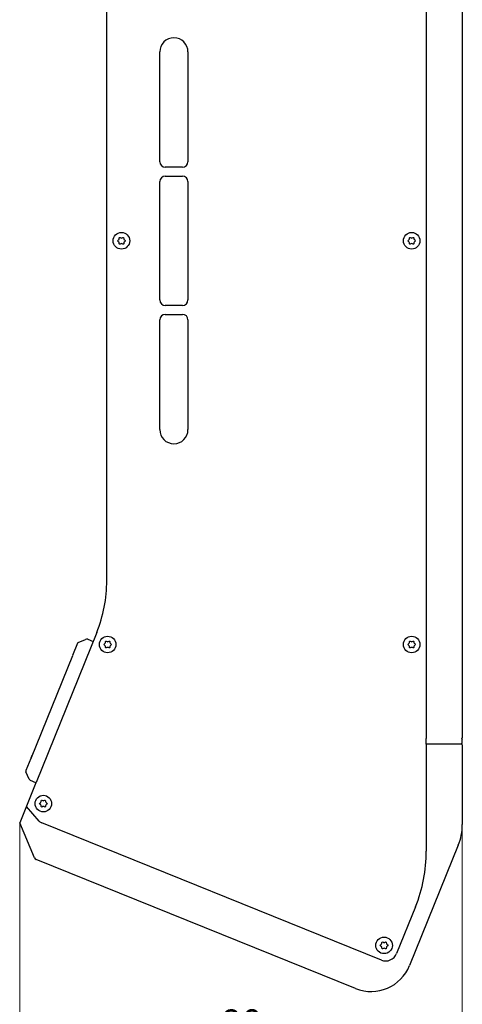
# Model space of a CAD drawing. Header units: millimetres. Extents: x 2329 to 5782, y 1296 to 2780.
# Tile 74 of 123: x 3492 to 3572, y 2182 to 2360. Entities that reach past the tile are written whole.
import ezdxf

# ---------------------------------------------------------------- set-up
doc = ezdxf.new("R2010")
doc.units = ezdxf.units.MM
doc.header["$LTSCALE"] = 0.3
for name, color, linetype in [('3D-LASER_DXF_DIMENSION', 7, 'Continuous'), ('D-01-33-26-0DXF_CONTINUOUS_LINE', 7, 'Continuous'), ('D-01-34-26-1DXF_CONTINUOUS_LINE', 7, 'Continuous'), ('SC-PM3X7_5T1DXF_CONTINUOUS_LINE', 7, 'Continuous')]:
    doc.layers.add(name, color=color, linetype=linetype)
doc.styles.add('1）', font='兰亭黑 GBK.TTF', dxfattribs={"height": 5})
doc.styles.add('尺寸值样式', font='兰亭黑 GBK.TTF', dxfattribs={"height": 4})
doc.dimstyles.new('1直线标注', dxfattribs={"dimtxt": 4, "dimasz": 3, "dimexe": 2.5, "dimexo": 0, "dimtad": 1, "dimdec": 1, "dimdsep": 46, "dimtxsty": '尺寸值样式', "dimcen": 0, "dimclrd": 8, "dimclre": 8, "dimclrt": 7, "dimadec": 0, "dimazin": 0, "dimtp": 0.001, "dimtm": 0.001, "dimtfac": 1, "dimtdec": 1, "dimtmove": 0, "dimatfit": 0, "dimldrblk": '_FILLED', "dimfxl": 1, "dimtolj": 1, "dimlwd": 15, "dimlwe": 15, "dimarcsym": 0})

# ---------------------------------------------------------------- blocks, each defined once
blk = doc.blocks.new('*D170')
at = {"layer": '3D-LASER_DXF_DIMENSION', "color": 8, "lineweight": 15}
for p, q in [((3491.68, 2214.31), (3491.68, 2172.08)), ((3571.66, 2214.02), (3571.66, 2172.08)), ((3568.66, 2174.58), (3494.68, 2174.58))]:
    blk.add_line(p, q, dxfattribs=at)
at = {"layer": '3D-LASER_DXF_DIMENSION', "color": 8}
for points in [[(3494.68, 2175.08), (3494.68, 2174.08), (3491.68, 2174.58)], [(3568.66, 2174.08), (3568.66, 2175.08), (3571.66, 2174.58)]]:
    blk.add_solid(points, dxfattribs=at)
at = {"layer": 'Defpoints', "color": 0}
for p in [(3491.68, 2214.31), (3571.66, 2214.02), (3491.68, 2174.58)]:
    blk.add_point(p, dxfattribs=at)
at = {"layer": '3D-LASER_DXF_DIMENSION', "color": 7, "insert": (3531.76, 2180.6), "char_height": 5, "attachment_point": 2, "style": '1）'}
blk.add_mtext('\\A1;80', dxfattribs=at)
blk = doc.blocks.new('_FILLED')
at = {"color": 0, "linetype": 'ByBlock'}
blk.add_solid([(0, 0), (-1, 0.167), (-1, -0.167)], dxfattribs=at)

msp = doc.modelspace()

# ---------------------------------------------------------------- linework, layer by layer
at = {"layer": 'D-01-33-26-0DXF_CONTINUOUS_LINE', "linetype": 'Continuous'}
for p, q in [((3507.4145, 2258.12139), (3507.4145, 2436.32618)), ((3565.1645, 2419.57618), (3565.1645, 2229.57618)), ((3571.6645, 2419.42618), (3571.6645, 2229.72618)), ((3505.59409, 2248.75623), (3494.63332, 2221.62737)), ((3565.1645, 2228.57618), (3565.1645, 2229.57618)), ((3571.6645, 2229.72618), (3571.5145, 2229.57618)), ((3571.5145, 2229.57618), (3571.6645, 2229.42618)), ((3571.6645, 2228.72618), (3571.6645, 2229.42618)), ((3565.1645, 2228.57618), (3565.1645, 2209.20285)), ((3566.3986, 2228.57618), (3565.1645, 2228.57618)), ((3571.5145, 2228.57618), (3565.1645, 2228.57618)), ((3571.31613, 2228.57618), (3566.79587, 2228.57618)), ((3571.5145, 2228.57618), (3571.6645, 2228.72618)), ((3571.6645, 2228.42618), (3571.5145, 2228.57618)), ((3571.6645, 2228.42618), (3571.6645, 2214.01998)), ((3494.61459, 2221.58101), (3491.67594, 2214.30759)), ((3495.2098, 2214.63995), (3492.87767, 2217.28198)), ((3494.3579, 2207.98928), (3491.67594, 2214.30759)), ((3557.0352, 2189.51854), (3495.67868, 2214.30818)), ((3570.93634, 2210.27392), (3562.15125, 2188.53006)), ((3552.38782, 2184.38573), (3494.63085, 2207.72106)), ((3563.21417, 2199.16929), (3559.78693, 2190.68658))]:
    msp.add_line(p, q, dxfattribs=at)
for centre, radius, start, end in [((3482.4145, 2258.12139), 25, 338, 0), ((3496.14693, 2215.46716), 1.25, 221.4349488, 248), ((3561.6645, 2214.01998), 10, 338, 0), ((3494.81816, 2208.18465), 0.5, 203, 248), ((3538.49619, 2209.18031), 26.66832, 337.9515733, 0.0484267), ((3557.82741, 2191.47758), 2.11316, 247.9824364, 338.0175636), ((3555.19737, 2191.33961), 7.5, 248, 338)]:
    msp.add_arc(centre, radius, start, end, dxfattribs=at)
at = {"layer": 'D-01-34-26-1DXF_CONTINUOUS_LINE', "linetype": 'Continuous'}
for p, q in [((3516.9895, 2333.87618), (3516.9895, 2353.72618)), ((3522.0895, 2353.72618), (3522.0895, 2333.87618)), ((3521.0895, 2332.87618), (3517.9895, 2332.87618)), ((3517.9895, 2331.27618), (3521.0895, 2331.27618)), ((3516.9895, 2308.87618), (3516.9895, 2330.27618)), ((3522.0895, 2330.27618), (3522.0895, 2308.87618)), ((3521.0895, 2307.87618), (3517.9895, 2307.87618)), ((3517.9895, 2306.27618), (3521.0895, 2306.27618)), ((3516.9895, 2285.42618), (3516.9895, 2305.27618)), ((3522.0895, 2305.27618), (3522.0895, 2285.42618)), ((3502.24411, 2246.94292), (3503.58538, 2247.51226)), ((3503.96805, 2247.5156), (3504.935, 2247.12492)), ((3502.10999, 2246.80645), (3501.21875, 2244.60055)), ((3501.19255, 2244.5357), (3493.73986, 2226.08963)), ((3493.69166, 2225.97033), (3492.80368, 2223.77252)), ((3493.70605, 2226.00595), (3493.60771, 2225.76255)), ((3493.73986, 2226.08963), (3493.93618, 2226.57554)), ((3493.37469, 2222.23991), (3492.80535, 2223.58118)), ((3494.61459, 2221.58101), (3493.64764, 2221.97168)), ((3494.64202, 2221.6489), (3494.61459, 2221.58101))]:
    msp.add_line(p, q, dxfattribs=at)
for centre in [(3510.0645, 2319.57618), (3562.5145, 2319.57618), (3507.57141, 2246.57618), (3562.5145, 2246.57618), (3495.94824, 2217.80781), (3557.53076, 2192.17644)]:
    msp.add_circle(centre, 1.5, dxfattribs=at)
for centre, radius, start, end in [((3519.5395, 2353.72618), 2.55, 0, 180), ((3517.9895, 2333.87618), 1, 180, 270), ((3521.0895, 2333.87618), 1, 270, 0), ((3517.9895, 2330.27618), 1, 90, 180), ((3521.0895, 2330.27618), 1, 0, 90), ((3517.9895, 2308.87618), 1, 180, 270), ((3521.0895, 2308.87618), 1, 270, 0), ((3517.9895, 2305.27618), 1, 90, 180), ((3521.0895, 2305.27618), 1, 0, 90), ((3519.5395, 2285.42618), 2.55, 180, 0), ((3502.34179, 2246.71279), 0.25, 113, 158), ((3503.78075, 2247.05201), 0.5, 68, 113), ((3503.72102, 2245.5367), 1.96938, 156.6119648, 158.0083077), ((3504.19857, 2242.7021), 3.474, 157.4764987, 158.0010723), ((3497.10101, 2225.35015), 3.39342, 157.9899714, 159.5843192), ((3493.03548, 2223.67887), 0.25, 158, 203), ((3493.45093, 2222.27217), 0.08279, 191.396265, 202.9375483), ((3493.83494, 2222.43527), 0.5, 203, 248)]:
    msp.add_arc(centre, radius, start, end, dxfattribs=at)
for points, knots in [([(3493.72112, 2226.04327), (3493.71997, 2226.04042), (3493.71524, 2226.02817), (3493.7112, 2226.01566), (3493.70842, 2226.006)], [0, 0, 0, 0, 0.234152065, 1, 1, 1, 1]), ([(3493.73986, 2226.08963), (3493.73744, 2226.08364), (3493.72732, 2226.05611), (3493.72025, 2226.02753), (3493.71581, 2226.0051)], [0, 0, 0, 0, 0.220207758, 1, 1, 1, 1])]:
    msp.add_open_spline(points, degree=3, knots=knots, dxfattribs=at)
at = {"layer": 'SC-PM3X7_5T1DXF_CONTINUOUS_LINE', "linetype": 'Continuous'}
for centre, radius, start, end in [((3509.42303, 2319.94653), 0.23109, 296.7657738, 3.2342262), ((3510.0645, 2320.26263), 0.18609, 235.3043116, 304.6956884), ((3510.71927, 2319.95421), 0.24396, 177.192501, 242.8074989), ((3561.87303, 2319.94653), 0.23109, 296.7657738, 3.2342262), ((3562.5145, 2320.26263), 0.18609, 235.3043116, 304.6956884), ((3563.16927, 2319.95421), 0.24396, 177.192501, 242.8074989), ((3509.47002, 2319.23295), 0.18609, 355.3043116, 64.6956884), ((3510.0645, 2318.82012), 0.24396, 57.1925011, 122.807499), ((3510.70597, 2319.20583), 0.23109, 116.7657738, 183.2342262), ((3561.92002, 2319.23295), 0.18609, 355.3043116, 64.6956884), ((3562.5145, 2318.82012), 0.24396, 57.1925011, 122.807499), ((3563.15597, 2319.20583), 0.23109, 116.7657738, 183.2342262), ((3506.92995, 2246.94653), 0.23109, 296.7657738, 3.2342262), ((3507.57141, 2247.26263), 0.18609, 235.3043116, 304.6956884), ((3508.22618, 2246.95421), 0.24396, 177.192501, 242.8074989), ((3561.87303, 2246.94653), 0.23109, 296.7657738, 3.2342262), ((3562.5145, 2247.26263), 0.18609, 235.3043116, 304.6956884), ((3563.16927, 2246.95421), 0.24396, 177.192501, 242.8074989), ((3506.97693, 2246.23295), 0.18609, 355.3043116, 64.6956884), ((3507.57141, 2245.82012), 0.24396, 57.1925011, 122.807499), ((3508.21288, 2246.20583), 0.23109, 116.7657738, 183.2342262), ((3561.92002, 2246.23295), 0.18609, 355.3043116, 64.6956884), ((3562.5145, 2245.82012), 0.24396, 57.1925011, 122.807499), ((3563.15597, 2246.20583), 0.23109, 116.7657738, 183.2342262), ((3495.94824, 2218.49425), 0.18609, 235.3043116, 304.6956884), ((3495.30677, 2218.17816), 0.23109, 296.7657738, 3.2342262), ((3495.35376, 2217.46458), 0.18609, 355.3043116, 64.6956884), ((3495.94824, 2217.05175), 0.24396, 57.1925011, 122.807499), ((3496.58971, 2217.43745), 0.23109, 116.7657738, 183.2342262), ((3496.60301, 2218.18584), 0.24396, 177.192501, 242.8074989), ((3556.88929, 2192.54679), 0.23109, 296.7657738, 3.2342262), ((3556.93628, 2191.83321), 0.18609, 355.3043116, 64.6956884), ((3557.53076, 2191.42038), 0.24396, 57.1925011, 122.807499), ((3557.53076, 2192.86289), 0.18609, 235.3043116, 304.6956884), ((3558.17223, 2191.80609), 0.23109, 116.7657738, 183.2342262), ((3558.18553, 2192.55447), 0.24396, 177.192501, 242.8074989)]:
    msp.add_arc(centre, radius, start, end, dxfattribs=at)
for points, knots in [([(3509.65375, 2319.95957), (3509.6469, 2320.08078), (3509.68875, 2320.2343), (3509.84637, 2320.1873), (3509.95857, 2320.10962)], [0, 0, 0, 0, 0.483832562, 1, 1, 1, 1]), ([(3510.17042, 2320.10962), (3510.28262, 2320.1873), (3510.43885, 2320.23388), (3510.48135, 2320.08348), (3510.4756, 2319.96616)], [0, 0, 0, 0, 0.520766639, 1, 1, 1, 1]), ([(3562.10375, 2319.95957), (3562.0969, 2320.08078), (3562.13875, 2320.2343), (3562.29637, 2320.1873), (3562.40857, 2320.10962)], [0, 0, 0, 0, 0.483832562, 1, 1, 1, 1]), ([(3562.62042, 2320.10962), (3562.73262, 2320.1873), (3562.88885, 2320.23388), (3562.93135, 2320.08348), (3562.9256, 2319.96616)], [0, 0, 0, 0, 0.520766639, 1, 1, 1, 1]), ([(3509.54956, 2319.40119), (3509.42618, 2319.45952), (3509.30668, 2319.57252), (3509.4187, 2319.68553), (3509.5271, 2319.7402)], [0, 0, 0, 0, 0.516167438, 1, 1, 1, 1]), ([(3509.93231, 2319.02517), (3509.83359, 2318.96152), (3509.68209, 2318.92313), (3509.64431, 2319.08171), (3509.65548, 2319.21772)], [0, 0, 0, 0, 0.479233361, 1, 1, 1, 1]), ([(3510.47525, 2319.19279), (3510.4821, 2319.07157), (3510.44197, 2318.92438), (3510.29541, 2318.96152), (3510.19668, 2319.02517)], [0, 0, 0, 0, 0.504605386, 1, 1, 1, 1]), ([(3510.60778, 2319.73721), (3510.71226, 2319.68353), (3510.81771, 2319.57518), (3510.7103, 2319.46683), (3510.6019, 2319.41215)], [0, 0, 0, 0, 0.495394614, 1, 1, 1, 1]), ([(3561.99956, 2319.40119), (3561.87618, 2319.45952), (3561.75668, 2319.57252), (3561.8687, 2319.68553), (3561.9771, 2319.7402)], [0, 0, 0, 0, 0.516167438, 1, 1, 1, 1]), ([(3562.38231, 2319.02517), (3562.28359, 2318.96152), (3562.13209, 2318.92313), (3562.09431, 2319.08171), (3562.10548, 2319.21772)], [0, 0, 0, 0, 0.479233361, 1, 1, 1, 1]), ([(3562.92525, 2319.19279), (3562.9321, 2319.07157), (3562.89197, 2318.92438), (3562.74541, 2318.96152), (3562.64668, 2319.02517)], [0, 0, 0, 0, 0.504605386, 1, 1, 1, 1]), ([(3563.05778, 2319.73721), (3563.16226, 2319.68353), (3563.26771, 2319.57518), (3563.1603, 2319.46683), (3563.0519, 2319.41215)], [0, 0, 0, 0, 0.495394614, 1, 1, 1, 1]), ([(3507.16066, 2246.95957), (3507.15381, 2247.08078), (3507.19567, 2247.2343), (3507.35329, 2247.1873), (3507.46549, 2247.10962)], [0, 0, 0, 0, 0.483832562, 1, 1, 1, 1]), ([(3507.67734, 2247.10962), (3507.78954, 2247.1873), (3507.94577, 2247.23388), (3507.98827, 2247.08348), (3507.98251, 2246.96616)], [0, 0, 0, 0, 0.520766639, 1, 1, 1, 1]), ([(3562.10375, 2246.95957), (3562.0969, 2247.08078), (3562.13875, 2247.2343), (3562.29637, 2247.1873), (3562.40857, 2247.10962)], [0, 0, 0, 0, 0.483832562, 1, 1, 1, 1]), ([(3562.62042, 2247.10962), (3562.73262, 2247.1873), (3562.88885, 2247.23388), (3562.93135, 2247.08348), (3562.9256, 2246.96616)], [0, 0, 0, 0, 0.520766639, 1, 1, 1, 1]), ([(3507.05647, 2246.40119), (3506.9331, 2246.45952), (3506.81359, 2246.57252), (3506.92561, 2246.68553), (3507.03401, 2246.7402)], [0, 0, 0, 0, 0.516167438, 1, 1, 1, 1]), ([(3507.43923, 2246.02517), (3507.34051, 2245.96152), (3507.189, 2245.92313), (3507.15123, 2246.08171), (3507.1624, 2246.21772)], [0, 0, 0, 0, 0.479233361, 1, 1, 1, 1]), ([(3507.98216, 2246.19279), (3507.98901, 2246.07157), (3507.94888, 2245.92438), (3507.80232, 2245.96152), (3507.7036, 2246.02517)], [0, 0, 0, 0, 0.504605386, 1, 1, 1, 1]), ([(3508.1147, 2246.73721), (3508.21917, 2246.68353), (3508.32462, 2246.57518), (3508.21721, 2246.46683), (3508.10881, 2246.41215)], [0, 0, 0, 0, 0.495394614, 1, 1, 1, 1]), ([(3561.99956, 2246.40119), (3561.87618, 2246.45952), (3561.75668, 2246.57252), (3561.8687, 2246.68553), (3561.9771, 2246.7402)], [0, 0, 0, 0, 0.516167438, 1, 1, 1, 1]), ([(3562.38231, 2246.02517), (3562.28359, 2245.96152), (3562.13209, 2245.92313), (3562.09431, 2246.08171), (3562.10548, 2246.21772)], [0, 0, 0, 0, 0.479233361, 1, 1, 1, 1]), ([(3562.92525, 2246.19279), (3562.9321, 2246.07157), (3562.89197, 2245.92438), (3562.74541, 2245.96152), (3562.64668, 2246.02517)], [0, 0, 0, 0, 0.504605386, 1, 1, 1, 1]), ([(3563.05778, 2246.73721), (3563.16226, 2246.68353), (3563.26771, 2246.57518), (3563.1603, 2246.46683), (3563.0519, 2246.41215)], [0, 0, 0, 0, 0.495394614, 1, 1, 1, 1]), ([(3495.53749, 2218.1912), (3495.53064, 2218.31241), (3495.57249, 2218.46593), (3495.73011, 2218.41893), (3495.84231, 2218.34125)], [0, 0, 0, 0, 0.483832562, 1, 1, 1, 1]), ([(3496.05416, 2218.34125), (3496.16636, 2218.41893), (3496.32259, 2218.46551), (3496.36509, 2218.31511), (3496.35934, 2218.19779)], [0, 0, 0, 0, 0.520766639, 1, 1, 1, 1]), ([(3495.4333, 2217.63282), (3495.30992, 2217.69115), (3495.19041, 2217.80415), (3495.30244, 2217.91716), (3495.41084, 2217.97183)], [0, 0, 0, 0, 0.516167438, 1, 1, 1, 1]), ([(3495.81605, 2217.25679), (3495.71733, 2217.19315), (3495.56582, 2217.15475), (3495.52805, 2217.31334), (3495.53922, 2217.44935)], [0, 0, 0, 0, 0.479233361, 1, 1, 1, 1]), ([(3496.35899, 2217.42442), (3496.36584, 2217.3032), (3496.32571, 2217.15601), (3496.17915, 2217.19315), (3496.08042, 2217.25679)], [0, 0, 0, 0, 0.504605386, 1, 1, 1, 1]), ([(3496.49152, 2217.96884), (3496.596, 2217.91516), (3496.70145, 2217.80681), (3496.59404, 2217.69846), (3496.48564, 2217.64378)], [0, 0, 0, 0, 0.495394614, 1, 1, 1, 1]), ([(3557.01582, 2192.00145), (3556.89245, 2192.05978), (3556.77294, 2192.17278), (3556.88496, 2192.28579), (3556.99336, 2192.34046)], [0, 0, 0, 0, 0.516167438, 1, 1, 1, 1]), ([(3557.39858, 2191.62543), (3557.29985, 2191.56178), (3557.14835, 2191.52338), (3557.11057, 2191.68197), (3557.12174, 2191.81798)], [0, 0, 0, 0, 0.479233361, 1, 1, 1, 1]), ([(3557.12001, 2192.55983), (3557.11316, 2192.68104), (3557.15501, 2192.83456), (3557.31263, 2192.78756), (3557.42483, 2192.70988)], [0, 0, 0, 0, 0.483832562, 1, 1, 1, 1]), ([(3557.63669, 2192.70988), (3557.74889, 2192.78756), (3557.90511, 2192.83414), (3557.94761, 2192.68374), (3557.94186, 2192.56642)], [0, 0, 0, 0, 0.520766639, 1, 1, 1, 1]), ([(3557.94151, 2191.79305), (3557.94836, 2191.67183), (3557.90823, 2191.52464), (3557.76167, 2191.56178), (3557.66294, 2191.62543)], [0, 0, 0, 0, 0.504605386, 1, 1, 1, 1]), ([(3558.07404, 2192.33747), (3558.17852, 2192.28379), (3558.28397, 2192.17544), (3558.17656, 2192.06709), (3558.06816, 2192.01241)], [0, 0, 0, 0, 0.495394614, 1, 1, 1, 1])]:
    msp.add_open_spline(points, degree=3, knots=knots, dxfattribs=at)

# ---------------------------------------------------------------- dimensions: what is measured, and where the dimension line sits
at = {"layer": '3D-LASER_DXF_DIMENSION', "linetype": 'Continuous'}
dim = msp.add_linear_dim(base=(3491.67594, 2174.58195), p1=(3571.6645, 2214.01998), p2=(3491.67594, 2214.30759), angle=180, dimstyle='1直线标注', override={"dimtxsty": '1）'}, dxfattribs=at)
dim.commit()
dim.dimension.update_dxf_attribs({"geometry": '*D170', "text_midpoint": (3531.75518, 2174.58195), "dimtype": 160})

doc.saveas('drawing.dxf')
